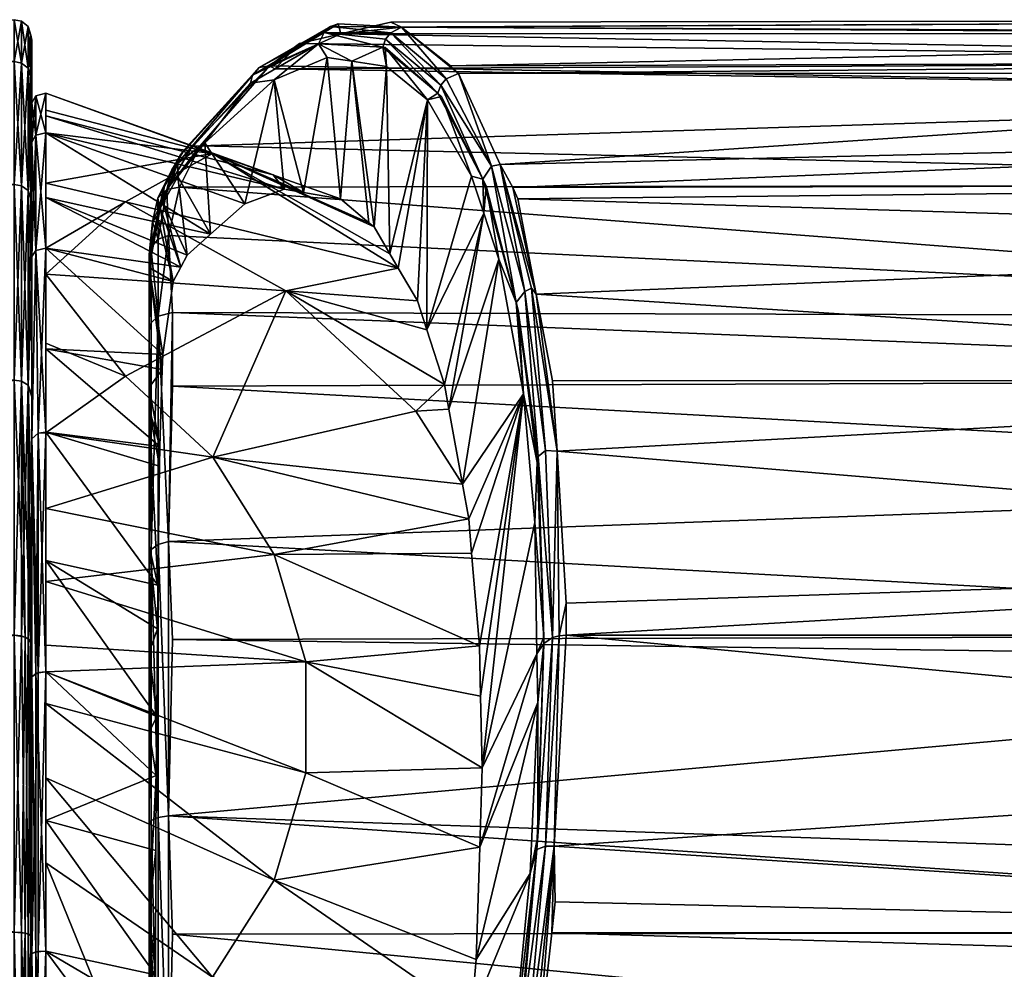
# Model space of a CAD drawing. Extents: x -0.023 to 0.213, y -0.224 to 0.041.
# Tile 37 of 256: x 0.041 to 0.058, y 0.005 to 0.021. Entities that reach past the tile are written whole.
import ezdxf

# ---------------------------------------------------------------- set-up
doc = ezdxf.new("R2010")
doc.units = 0
doc.layers.add('mesh', color=7, linetype='CONTINUOUS')

msp = doc.modelspace()

# ---------------------------------------------------------------- meshes
at = {"layer": 'mesh'}
mesh = msp.add_polyface(dxfattribs=at)
corners = [(0.040854, 0.014886, 0.080074), (0.024189, 0.015338, 0.079548), (0.040854, 0.018223, 0.075725), (0.019482, 0.019437, 0.073264), (0.040854, 0.020321, 0.07066), (0.021856, 0.01762, 0.076447), (0.021256, 0.018079, 0.075643), (0.017196, 0.020528, 0.069816), (0.040854, 0.021037, 0.065225), (0.017745, 0.020267, 0.070643), (0.017806, 0.020214, 0.059819), (0.040854, 0.020321, 0.05979), (0.016565, 0.020759, 0.061821), (0.01706, 0.020542, 0.061023), (0.015785, 0.021009, 0.066306), (0.015689, 0.021037, 0.065225), (0.024136, 0.015238, 0.050969), (0.040854, 0.018223, 0.054725), (0.023125, 0.016593, 0.052307), (0.040854, 0.014886, 0.050376), (0.021243, 0.018027, 0.054837), (0.019145, 0.019625, 0.057657), (0.019391, 0.019438, 0.057326), (0.040975, 0.018201, 0.075712), (0.040975, 0.014868, 0.080056), (0.041091, 0.018123, 0.075667), (0.041091, 0.014804, 0.079993), (0.040975, 0.020297, 0.070654), (0.040975, 0.021011, 0.065225), (0.041091, 0.02021, 0.07063), (0.041091, 0.020921, 0.065225), (0.041138, 0.020066, 0.070593), (0.041138, 0.020773, 0.065224), (0.040975, 0.020297, 0.059796), (0.040975, 0.018201, 0.054738), (0.041091, 0.02021, 0.05982), (0.041091, 0.018123, 0.054783), (0.041138, 0.017994, 0.054857), (0.04115, 0.019686, 0.071895), (0.04115, 0.019207, 0.073166), (0.041154, 0.017945, 0.075562), (0.04115, 0.016499, 0.077857), (0.041154, 0.020689, 0.063819), (0.04115, 0.020609, 0.062517), (0.04115, 0.020609, 0.067933), (0.041091, 0.014804, 0.050457), (0.040975, 0.014868, 0.050394), (0.04115, 0.019207, 0.057284), (0.041154, 0.020011, 0.059875)]
mesh.append_faces([[corners[k] for k in face] for face in [(0, 1, 2, 2), (2, 3, 4, 4), (5, 6, 2, 2), (4, 7, 8, 8), (3, 9, 4, 4), (8, 10, 11, 11), (12, 13, 8, 8), (14, 15, 8, 8), (16, 17, 18, 18), (16, 19, 17, 17), (11, 20, 17, 17), (21, 22, 11, 11), (23, 24, 2, 2), (25, 26, 23, 23), (8, 27, 4, 4), (28, 27, 8, 8), (28, 29, 27, 27), (30, 29, 28, 28), (30, 31, 29, 29), (32, 31, 30, 30), (17, 33, 11, 11), (34, 33, 17, 17), (34, 35, 33, 33), (36, 35, 34, 34), (37, 35, 36, 36), (25, 38, 39, 39), (25, 40, 41, 41), (39, 40, 25, 25), (25, 31, 38, 38), (25, 29, 31, 31), (25, 27, 29, 29), (23, 27, 25, 25), (23, 4, 27, 27), (2, 4, 23, 23), (42, 35, 43, 43), (32, 35, 42, 42), (30, 35, 32, 32), (30, 33, 35, 35), (28, 33, 30, 30), (28, 11, 33, 33), (8, 11, 28, 28), (32, 44, 31, 31), (36, 45, 37, 37), (34, 46, 36, 36), (17, 19, 34, 34), (47, 35, 37, 37), (48, 35, 47, 47), (48, 43, 35, 35)]])
mesh = msp.add_polyface(dxfattribs=at)
corners = [(0.049733, 0.012459, 0.049018), (0.049775, 0.013482, 0.049458), (0.04954, 0.014657, 0.050973), (0.049888, 0.010502, 0.047338), (0.049769, 0.010218, 0.047597), (0.049448, 0.016083, 0.052123), (0.049357, 0.018174, 0.054747), (0.049754, 0.016352, 0.052257), (0.049445, 0.017983, 0.054321), (0.072361, 0.021037, 0.065225), (0.046903, 0.020907, 0.065216), (0.047277, 0.020995, 0.063913), (0.072361, 0.020803, 0.066997), (0.046422, 0.020793, 0.066896), (0.072361, 0.020321, 0.07066), (0.045719, 0.020628, 0.069345), (0.072361, 0.018223, 0.054725), (0.072361, 0.01728, 0.053496), (0.048653, 0.011934, 0.053718), (0.048786, 0.010357, 0.052341), (0.049117, 0.016952, 0.0538), (0.048498, 0.013111, 0.054944), (0.049415, 0.016211, 0.052315), (0.049791, 0.013586, 0.049478), (0.049884, 0.010394, 0.047287), (0.049913, 0.013687, 0.049371), (0.050032, 0.010498, 0.047105), (0.049562, 0.0164, 0.052191), (0.048991, 0.018537, 0.055468), (0.048845, 0.018315, 0.055553), (0.050035, 0.014874, 0.050386), (0.050115, 0.013679, 0.049408), (0.049139, 0.018565, 0.055479), (0.050147, 0.010527, 0.047055), (0.050265, 0.011085, 0.047366), (0.049678, 0.016456, 0.052164), (0.072361, 0.019783, 0.07196), (0.045209, 0.020251, 0.070766), (0.045299, 0.020196, 0.070618), (0.044024, 0.018887, 0.074481), (0.072361, 0.018223, 0.075725), (0.043672, 0.018181, 0.075798), (0.04746, 0.020907, 0.062957), (0.048293, 0.020252, 0.059802), (0.072361, 0.02076, 0.06312), (0.048432, 0.020119, 0.059107), (0.072361, 0.020321, 0.05979), (0.072361, 0.020126, 0.059318), (0.072361, 0.019117, 0.056882), (0.072361, 0.01596, 0.078675), (0.043487, 0.017357, 0.077089), (0.043554, 0.016044, 0.078817), (0.072361, 0.014886, 0.080074), (0.043554, 0.014787, 0.079966), (0.072361, 0.013201, 0.081367), (0.043487, 0.012133, 0.082385), (0.072361, 0.010537, 0.083412), (0.043554, 0.010465, 0.083276), (0.048836, 0.008274, 0.050962)]
mesh.append_faces([[corners[k] for k in face] for face in [(0, 1, 2, 2), (0, 3, 1, 1), (4, 3, 0, 0), (1, 5, 2, 2), (6, 7, 8, 8), (9, 10, 11, 11), (12, 13, 10, 10), (14, 15, 13, 13), (8, 16, 6, 6), (7, 17, 8, 8), (18, 19, 2, 2), (20, 21, 2, 2), (2, 22, 20, 20), (2, 5, 22, 22), (5, 23, 22, 22), (1, 23, 5, 5), (3, 23, 1, 1), (3, 24, 23, 23), (25, 23, 26, 26), (27, 23, 25, 25), (27, 22, 23, 23), (28, 22, 27, 27), (28, 29, 22, 22), (30, 7, 31, 31), (6, 32, 7, 7), (33, 34, 31, 31), (31, 26, 33, 33), (31, 25, 26, 26), (35, 25, 31, 31), (35, 27, 25, 25), (32, 27, 35, 35), (32, 28, 27, 27), (7, 35, 31, 31), (32, 35, 7, 7), (36, 37, 38, 38), (36, 39, 37, 37), (40, 41, 39, 39), (42, 9, 11, 11), (43, 44, 42, 42), (45, 46, 43, 43), (32, 47, 45, 45), (6, 48, 32, 32), (49, 50, 41, 41), (49, 51, 50, 50), (52, 53, 51, 51), (54, 55, 53, 53), (56, 57, 55, 55), (2, 58, 0, 0)]])
mesh = msp.add_polyface(dxfattribs=at)
corners = [(0.045299, 0.020196, 0.070618), (0.072361, 0.020321, 0.07066), (0.072361, 0.019783, 0.07196), (0.072361, 0.020803, 0.066997), (0.046903, 0.020907, 0.065216), (0.072361, 0.021037, 0.065225), (0.046422, 0.020793, 0.066896), (0.045719, 0.020628, 0.069345), (0.048293, 0.020252, 0.059802), (0.072361, 0.020321, 0.05979), (0.072361, 0.02076, 0.06312), (0.049357, 0.018174, 0.054747), (0.072361, 0.018223, 0.054725), (0.072361, 0.019117, 0.056882), (0.049445, 0.017983, 0.054321), (0.072361, 0.01728, 0.053496), (0.049754, 0.016352, 0.052257), (0.072361, 0.014886, 0.050376), (0.072361, 0.01181, 0.048015), (0.050265, 0.011085, 0.047366), (0.050268, 0.010537, 0.047038), (0.072361, 0.010537, 0.047038), (0.072361, 0.013201, 0.081367), (0.043554, 0.014787, 0.079966), (0.072361, 0.014886, 0.080074), (0.072361, 0.010537, 0.083412), (0.072593, 0.013302, 0.081498), (0.072593, 0.010086, 0.083657), (0.072593, 0.016079, 0.078766), (0.072361, 0.01596, 0.078675), (0.072361, 0.018223, 0.075725), (0.072593, 0.018318, 0.075547), (0.072593, 0.019904, 0.072011), (0.072593, 0.020261, 0.070857), (0.072593, 0.020954, 0.067017), (0.072593, 0.020922, 0.063098), (0.072361, 0.020126, 0.059318), (0.072596, 0.020111, 0.059319), (0.072617, 0.019166, 0.056863), (0.072593, 0.017391, 0.053411), (0.072593, 0.014889, 0.050388), (0.072593, 0.011898, 0.047902), (0.043672, 0.018181, 0.075798), (0.044024, 0.018887, 0.074481), (0.04746, 0.020907, 0.062957), (0.048432, 0.020119, 0.059107), (0.049139, 0.018565, 0.055479), (0.050035, 0.014874, 0.050386), (0.050115, 0.013679, 0.049408), (0.043554, 0.016044, 0.078817), (0.043487, 0.012133, 0.082385)]
mesh.append_faces([[corners[k] for k in face] for face in [(0, 1, 2, 2), (3, 4, 5, 5), (1, 6, 3, 3), (0, 7, 1, 1), (8, 9, 10, 10), (11, 12, 13, 13), (14, 15, 12, 12), (16, 17, 15, 15), (18, 19, 20, 20), (21, 18, 20, 20), (22, 23, 24, 24), (25, 26, 27, 27), (22, 26, 25, 25), (24, 26, 22, 22), (24, 28, 26, 26), (29, 28, 24, 24), (30, 28, 29, 29), (30, 31, 28, 28), (2, 31, 30, 30), (2, 32, 31, 31), (1, 32, 2, 2), (1, 33, 32, 32), (1, 34, 33, 33), (3, 34, 1, 1), (5, 34, 3, 3), (5, 35, 34, 34), (10, 35, 5, 5), (9, 35, 10, 10), (36, 37, 9, 9), (13, 37, 36, 36), (12, 38, 13, 13), (15, 39, 12, 12), (15, 40, 39, 39), (17, 40, 15, 15), (17, 41, 40, 40), (18, 41, 17, 17), (21, 41, 18, 18), (30, 29, 42, 42), (30, 43, 2, 2), (44, 10, 5, 5), (45, 36, 9, 9), (46, 13, 36, 36), (47, 17, 16, 16), (18, 48, 19, 19), (17, 48, 18, 18), (17, 47, 48, 48), (24, 49, 29, 29), (25, 50, 22, 22)]])
mesh = msp.add_polyface(dxfattribs=at)
corners = [(0.048655, 0.018368, 0.056259), (0.048141, 0.019729, 0.058872), (0.047901, 0.019669, 0.059692), (0.04718, 0.020564, 0.06277), (0.047205, 0.020241, 0.062494), (0.046418, 0.017981, 0.065053), (0.046189, 0.02039, 0.066192), (0.045788, 0.018089, 0.067334), (0.046613, 0.020328, 0.064647), (0.047261, 0.01704, 0.061549), (0.04699, 0.017502, 0.062767), (0.046904, 0.017574, 0.063113), (0.044235, 0.018755, 0.062521), (0.045285, 0.02001, 0.069184), (0.046043, 0.020626, 0.066845), (0.048845, 0.018315, 0.055553), (0.048861, 0.017736, 0.055162), (0.048902, 0.018202, 0.055288), (0.047141, 0.020566, 0.062909), (0.048079, 0.019783, 0.059125), (0.04746, 0.020907, 0.062957), (0.046379, 0.020964, 0.066895), (0.046249, 0.020918, 0.066852), (0.046141, 0.020821, 0.066813), (0.047275, 0.020814, 0.062918), (0.045032, 0.020223, 0.070702), (0.04822, 0.020027, 0.059085), (0.048131, 0.019922, 0.059097), (0.048991, 0.018537, 0.055468), (0.047186, 0.020702, 0.062907), (0.044917, 0.020088, 0.070628), (0.046903, 0.020907, 0.065216), (0.046422, 0.020793, 0.066896), (0.047277, 0.020995, 0.063913), (0.045209, 0.020251, 0.070766), (0.048432, 0.020119, 0.059107), (0.048293, 0.020252, 0.059802), (0.045719, 0.020628, 0.069345), (0.049139, 0.018565, 0.055479)]
mesh.append_faces([[corners[k] for k in face] for face in [(0, 1, 2, 2), (2, 3, 4, 4), (5, 6, 7, 7), (5, 8, 6, 6), (4, 9, 2, 2), (4, 10, 9, 9), (8, 10, 4, 4), (8, 11, 10, 10), (5, 11, 8, 8), (12, 10, 11, 11), (13, 6, 14, 14), (0, 15, 1, 1), (16, 15, 0, 0), (16, 17, 15, 15), (8, 14, 6, 6), (8, 18, 14, 14), (4, 18, 8, 8), (4, 3, 18, 18), (2, 19, 3, 3), (1, 19, 2, 2), (20, 21, 22, 22), (3, 19, 18, 18), (1, 15, 19, 19), (22, 23, 24, 24), (25, 23, 22, 22), (26, 27, 28, 28), (24, 27, 26, 26), (24, 29, 27, 27), (23, 29, 24, 24), (27, 15, 28, 28), (27, 19, 15, 15), (29, 19, 27, 27), (29, 18, 19, 19), (23, 18, 29, 29), (23, 14, 18, 18), (30, 14, 23, 23), (20, 31, 32, 32), (20, 33, 31, 31), (34, 22, 21, 21), (20, 35, 36, 36), (20, 22, 24, 24), (34, 32, 37, 37), (21, 32, 34, 34), (21, 20, 32, 32), (20, 26, 35, 35), (24, 26, 20, 20), (35, 28, 38, 38), (26, 28, 35, 35)]])
mesh = msp.add_polyface(dxfattribs=at)
corners = [(0.043392, 0.017912, 0.074922), (0.043411, 0.018203, 0.074943), (0.043344, 0.017826, 0.075088), (0.045788, 0.018089, 0.067334), (0.046189, 0.02039, 0.066192), (0.045285, 0.02001, 0.069184), (0.044104, 0.018937, 0.07276), (0.044789, 0.017896, 0.070756), (0.044203, 0.017377, 0.072619), (0.043644, 0.01836, 0.074065), (0.043802, 0.017022, 0.073893), (0.042752, 0.017932, 0.057725), (0.047402, 0.016799, 0.060916), (0.044235, 0.018755, 0.062521), (0.045269, 0.01839, 0.067489), (0.046418, 0.017981, 0.065053), (0.046904, 0.017574, 0.063113), (0.043644, 0.01859, 0.074197), (0.044883, 0.019953, 0.070579), (0.046043, 0.020626, 0.066845), (0.043332, 0.017843, 0.075535), (0.045032, 0.020223, 0.070702), (0.044917, 0.020088, 0.070628), (0.046141, 0.020821, 0.066813), (0.043675, 0.018714, 0.07427), (0.043886, 0.018879, 0.074427), (0.045209, 0.020251, 0.070766), (0.044024, 0.018887, 0.074481), (0.046249, 0.020918, 0.066852), (0.043758, 0.018823, 0.074353), (0.045719, 0.020628, 0.069345), (0.045299, 0.020196, 0.070618), (0.043301, 0.017699, 0.076366), (0.043304, 0.017992, 0.07562), (0.043455, 0.018142, 0.075735), (0.043544, 0.018477, 0.075029), (0.043672, 0.018181, 0.075798), (0.043487, 0.017357, 0.077089), (0.045455, 0.018146, 0.068536), (0.041393, 0.019109, 0.070336), (0.041393, 0.019399, 0.06814), (0.041393, 0.019782, 0.065225)]
mesh.append_faces([[corners[k] for k in face] for face in [(0, 1, 2, 2), (3, 4, 5, 5), (6, 7, 5, 5), (6, 8, 7, 7), (9, 8, 6, 6), (0, 10, 9, 9), (11, 12, 13, 13), (13, 3, 14, 14), (13, 15, 3, 3), (16, 15, 13, 13), (6, 17, 9, 9), (6, 18, 17, 17), (5, 18, 6, 6), (19, 18, 5, 5), (2, 1, 20, 20), (0, 17, 1, 1), (9, 17, 0, 0), (21, 22, 23, 23), (24, 22, 21, 21), (24, 17, 22, 22), (22, 18, 19, 19), (17, 18, 22, 22), (25, 26, 27, 27), (26, 21, 28, 28), (25, 21, 26, 26), (29, 21, 25, 25), (26, 30, 31, 31), (29, 24, 21, 21), (32, 33, 34, 34), (35, 29, 25, 25), (35, 24, 29, 29), (33, 24, 35, 35), (33, 17, 24, 24), (20, 17, 33, 33), (1, 17, 20, 20), (36, 37, 34, 34), (34, 27, 36, 36), (34, 25, 27, 27), (34, 35, 25, 25), (33, 35, 34, 34), (3, 5, 38, 38), (5, 7, 38, 38), (39, 7, 8, 8), (39, 38, 7, 7), (40, 14, 38, 38), (41, 13, 14, 14), (14, 3, 38, 38)]])
mesh = msp.add_polyface(dxfattribs=at)
corners = [(0.041154, 0.019951, 0.070565), (0.04115, 0.020609, 0.067933), (0.041154, 0.02059, 0.067687), (0.04115, 0.019207, 0.073166), (0.041154, 0.019699, 0.071697), (0.041154, 0.018107, 0.075322), (0.04115, 0.019686, 0.071895), (0.042752, 0.017932, 0.057725), (0.044235, 0.018755, 0.062521), (0.041393, 0.018246, 0.058031), (0.041154, 0.020653, 0.065223), (0.041154, 0.019621, 0.065225), (0.041154, 0.018954, 0.070294), (0.041154, 0.016998, 0.075017), (0.041154, 0.020094, 0.060107), (0.041154, 0.020011, 0.059875), (0.041154, 0.018954, 0.060156), (0.041154, 0.020689, 0.063819), (0.041154, 0.018812, 0.056507), (0.041154, 0.016998, 0.055433), (0.041138, 0.017994, 0.054857), (0.041154, 0.017883, 0.054922), (0.04115, 0.019207, 0.057284), (0.041138, 0.020773, 0.065224), (0.041138, 0.020066, 0.070593), (0.041154, 0.017945, 0.075562), (0.04115, 0.020609, 0.062517), (0.041393, 0.019399, 0.06814), (0.045455, 0.018146, 0.068536), (0.041393, 0.019109, 0.070336), (0.041393, 0.019782, 0.065225), (0.045269, 0.01839, 0.067489), (0.041393, 0.019109, 0.060114), (0.041393, 0.019496, 0.063054), (0.041221, 0.019067, 0.070324), (0.041221, 0.017099, 0.075076), (0.041393, 0.017137, 0.075098), (0.041221, 0.019739, 0.065225), (0.041221, 0.019067, 0.060126), (0.041221, 0.017099, 0.055374), (0.041393, 0.017137, 0.055352)]
mesh.append_faces([[corners[k] for k in face] for face in [(0, 1, 2, 2), (3, 4, 5, 5), (6, 4, 3, 3), (7, 8, 9, 9), (2, 10, 11, 11), (12, 2, 11, 11), (12, 0, 2, 2), (12, 4, 0, 0), (13, 4, 12, 12), (13, 5, 4, 4), (14, 15, 16, 16), (11, 14, 16, 16), (11, 17, 14, 14), (10, 17, 11, 11), (18, 16, 15, 15), (18, 19, 16, 16), (18, 20, 21, 21), (18, 22, 20, 20), (15, 22, 18, 18), (2, 23, 10, 10), (2, 1, 23, 23), (0, 24, 1, 1), (4, 24, 0, 0), (3, 5, 25, 25), (6, 24, 4, 4), (17, 10, 23, 23), (14, 26, 15, 15), (14, 17, 26, 26), (27, 28, 29, 29), (30, 31, 27, 27), (8, 32, 9, 9), (8, 33, 32, 32), (30, 33, 8, 8), (34, 35, 12, 12), (29, 36, 34, 34), (16, 37, 11, 11), (38, 37, 16, 16), (38, 30, 37, 37), (32, 30, 38, 38), (29, 30, 27, 27), (29, 37, 30, 30), (34, 37, 29, 29), (34, 11, 37, 37), (12, 11, 34, 34), (32, 33, 30, 30), (19, 38, 16, 16), (39, 32, 38, 38), (40, 9, 32, 32)]])
mesh = msp.add_polyface(dxfattribs=at)
corners = [(0.049117, 0.016952, 0.0538), (0.048902, 0.018202, 0.055288), (0.048861, 0.017736, 0.055162), (0.043644, 0.01836, 0.074065), (0.043802, 0.017022, 0.073893), (0.044203, 0.017377, 0.072619), (0.043392, 0.017912, 0.074922), (0.043694, 0.016817, 0.074346), (0.043344, 0.017826, 0.075088), (0.043564, 0.016573, 0.074885), (0.043307, 0.017629, 0.075408), (0.043154, 0.016809, 0.076737), (0.043385, 0.015327, 0.076855), (0.04954, 0.014657, 0.050973), (0.048604, 0.01252, 0.054231), (0.048653, 0.011934, 0.053718), (0.048498, 0.013111, 0.054944), (0.048267, 0.014394, 0.056496), (0.047901, 0.019669, 0.059692), (0.047729, 0.016243, 0.05945), (0.047889, 0.015748, 0.058602), (0.048191, 0.014816, 0.057005), (0.048655, 0.018368, 0.056259), (0.047402, 0.016799, 0.060916), (0.047261, 0.01704, 0.061549), (0.047704, 0.014356, 0.05566), (0.041393, 0.0127, 0.050266), (0.045287, 0.011913, 0.05106), (0.04424, 0.013572, 0.052017), (0.041393, 0.011456, 0.049311), (0.045826, 0.010081, 0.050002), (0.048786, 0.010357, 0.052341), (0.045488, 0.016414, 0.056848), (0.042752, 0.017932, 0.057725), (0.044235, 0.018755, 0.062521), (0.04699, 0.017502, 0.062767), (0.042751, 0.014954, 0.052816), (0.041393, 0.016695, 0.054776), (0.049415, 0.016211, 0.052315), (0.048845, 0.018315, 0.055553), (0.043455, 0.018142, 0.075735), (0.043487, 0.017357, 0.077089), (0.043308, 0.017292, 0.077044), (0.043301, 0.017699, 0.076366), (0.043554, 0.014787, 0.079966), (0.043487, 0.012133, 0.082385), (0.043554, 0.016044, 0.078817), (0.043308, 0.01598, 0.078763), (0.043308, 0.012087, 0.08232)]
mesh.append_faces([[corners[k] for k in face] for face in [(0, 1, 2, 2), (3, 4, 5, 5), (6, 7, 4, 4), (8, 7, 6, 6), (8, 9, 7, 7), (10, 9, 8, 8), (10, 11, 9, 9), (11, 12, 9, 9), (13, 14, 15, 15), (13, 16, 14, 14), (0, 17, 16, 16), (2, 17, 0, 0), (18, 19, 20, 20), (2, 21, 17, 17), (2, 20, 21, 21), (22, 20, 2, 2), (22, 18, 20, 20), (18, 23, 19, 19), (18, 24, 23, 23), (25, 17, 21, 21), (16, 17, 25, 25), (26, 27, 28, 28), (26, 29, 27, 27), (30, 27, 29, 29), (27, 14, 28, 28), (27, 15, 14, 14), (31, 15, 27, 27), (32, 21, 20, 20), (32, 25, 21, 21), (28, 25, 32, 32), (28, 16, 25, 25), (14, 16, 28, 28), (32, 23, 33, 33), (32, 19, 23, 23), (20, 19, 32, 32), (34, 24, 35, 35), (23, 24, 34, 34), (32, 36, 28, 28), (33, 37, 32, 32), (0, 38, 1, 1), (1, 38, 39, 39), (40, 41, 42, 42), (42, 43, 40, 40), (44, 45, 46, 46), (47, 45, 48, 48), (42, 41, 47, 47), (47, 46, 45, 45), (41, 46, 47, 47)]])
mesh = msp.add_polyface(dxfattribs=at)
corners = [(0.043154, 0.016809, 0.076737), (0.043377, 0.01507, 0.077148), (0.043385, 0.015327, 0.076855), (0.043154, 0.014761, 0.079195), (0.041393, 0.018006, 0.072998), (0.043802, 0.017022, 0.073893), (0.043694, 0.016817, 0.074346), (0.044203, 0.017377, 0.072619), (0.045488, 0.016414, 0.056848), (0.041393, 0.016695, 0.054776), (0.042751, 0.014954, 0.052816), (0.041154, 0.013885, 0.079074), (0.041154, 0.017945, 0.075562), (0.041154, 0.016998, 0.075017), (0.041154, 0.016104, 0.078277), (0.041154, 0.018107, 0.075322), (0.041154, 0.017883, 0.054922), (0.041154, 0.016998, 0.055433), (0.041154, 0.018812, 0.056507), (0.041154, 0.016817, 0.053104), (0.041154, 0.014635, 0.050622), (0.041138, 0.017994, 0.054857), (0.04115, 0.016499, 0.077857), (0.04115, 0.016499, 0.052593), (0.043332, 0.017843, 0.075535), (0.043307, 0.017629, 0.075408), (0.043344, 0.017826, 0.075088), (0.043154, 0.017032, 0.076866), (0.043154, 0.01574, 0.078558), (0.043304, 0.017992, 0.07562), (0.043212, 0.017587, 0.076288), (0.043301, 0.017699, 0.076366), (0.043184, 0.017153, 0.076949), (0.043308, 0.017292, 0.077044), (0.043188, 0.015863, 0.078663), (0.043308, 0.01598, 0.078763), (0.041393, 0.017137, 0.075098), (0.041393, 0.015422, 0.077332), (0.043564, 0.016573, 0.074885), (0.041393, 0.019109, 0.070336), (0.042752, 0.017932, 0.057725), (0.041393, 0.017137, 0.055352), (0.041393, 0.018246, 0.058031), (0.041154, 0.018954, 0.070294), (0.041221, 0.017099, 0.075076), (0.041221, 0.019067, 0.070324), (0.041154, 0.013885, 0.051377), (0.041221, 0.017099, 0.055374), (0.041259, 0.013986, 0.051275), (0.041393, 0.013999, 0.079187), (0.041221, 0.019067, 0.060126), (0.041393, 0.019109, 0.060114), (0.041393, 0.015519, 0.053244), (0.041393, 0.013987, 0.051254)]
mesh.append_faces([[corners[k] for k in face] for face in [(0, 1, 2, 2), (3, 1, 0, 0), (4, 5, 6, 6), (4, 7, 5, 5), (8, 9, 10, 10), (11, 12, 13, 13), (11, 14, 12, 12), (12, 15, 13, 13), (16, 17, 18, 18), (17, 19, 20, 20), (16, 19, 17, 17), (19, 16, 21, 21), (22, 12, 14, 14), (21, 23, 19, 19), (23, 20, 19, 19), (24, 25, 26, 26), (24, 0, 25, 25), (27, 0, 24, 24), (0, 27, 28, 28), (3, 0, 28, 28), (24, 29, 30, 30), (31, 30, 29, 29), (27, 30, 32, 32), (27, 24, 30, 30), (33, 30, 31, 31), (33, 32, 30, 30), (27, 34, 28, 28), (27, 32, 34, 34), (32, 35, 34, 34), (32, 33, 35, 35), (36, 2, 37, 37), (36, 38, 2, 2), (36, 6, 38, 38), (4, 6, 36, 36), (39, 7, 4, 4), (40, 41, 9, 9), (42, 41, 40, 40), (43, 44, 13, 13), (45, 36, 44, 44), (46, 47, 17, 17), (48, 41, 47, 47), (49, 44, 36, 36), (11, 13, 44, 44), (39, 4, 36, 36), (47, 50, 17, 17), (41, 51, 47, 47), (41, 52, 9, 9), (53, 52, 41, 41)]])
mesh = msp.add_polyface(dxfattribs=at)
corners = [(0.026915, 0.008453, 0.084499), (0.027763, 0.008631, 0.084297), (0.028134, 0.007661, 0.084792), (0.040854, 0.010537, 0.083412), (0.040854, 0.005472, 0.085509), (0.040854, 0.014886, 0.080074), (0.026178, 0.012269, 0.082186), (0.02462, 0.014842, 0.080118), (0.026707, 0.011395, 0.082888), (0.027049, 0.010502, 0.083344), (0.024189, 0.015338, 0.079548), (0.02449, 0.014763, 0.0505), (0.040854, 0.014886, 0.050376), (0.024136, 0.015238, 0.050969), (0.040854, 0.010537, 0.047038), (0.027025, 0.010478, 0.047137), (0.027729, 0.008926, 0.046199), (0.026195, 0.012308, 0.048243), (0.025997, 0.012745, 0.048507), (0.027796, 0.008671, 0.046109), (0.040854, 0.005472, 0.044941), (0.028639, 0.005458, 0.044981), (0.040854, 0.018223, 0.075725), (0.040975, 0.014868, 0.080056), (0.040975, 0.018201, 0.075712), (0.041091, 0.014804, 0.079993), (0.040975, 0.014868, 0.050394), (0.040975, 0.010524, 0.047061), (0.041091, 0.014804, 0.050457), (0.041091, 0.010479, 0.047139), (0.041138, 0.005405, 0.085255), (0.041129, 0.010447, 0.083257), (0.04115, 0.006707, 0.084874), (0.041091, 0.005442, 0.085398), (0.041039, 0.010505, 0.083357), (0.040975, 0.005465, 0.085485), (0.04115, 0.007978, 0.084396), (0.04115, 0.012669, 0.081687), (0.041154, 0.014606, 0.079795), (0.04115, 0.016499, 0.077857), (0.041091, 0.018123, 0.075667), (0.041138, 0.017994, 0.054857), (0.04115, 0.016499, 0.052593), (0.041091, 0.018123, 0.054783), (0.040975, 0.018201, 0.054738), (0.041154, 0.014635, 0.050622), (0.04115, 0.012669, 0.048763), (0.041154, 0.010359, 0.047353), (0.04115, 0.007978, 0.046054), (0.041039, 0.005456, 0.045002), (0.041129, 0.005426, 0.045113)]
mesh.append_faces([[corners[k] for k in face] for face in [(0, 1, 2, 2), (2, 3, 4, 4), (1, 3, 2, 2), (5, 6, 7, 7), (5, 8, 6, 6), (3, 8, 5, 5), (3, 9, 8, 8), (1, 9, 3, 3), (5, 7, 10, 10), (11, 12, 13, 13), (14, 15, 16, 16), (14, 17, 15, 15), (12, 17, 14, 14), (12, 18, 17, 17), (11, 18, 12, 12), (19, 14, 16, 16), (19, 20, 14, 14), (21, 20, 19, 19), (22, 23, 5, 5), (24, 25, 23, 23), (14, 26, 12, 12), (27, 26, 14, 14), (27, 28, 26, 26), (29, 28, 27, 27), (30, 31, 32, 32), (33, 34, 31, 31), (35, 3, 34, 34), (36, 32, 31, 31), (31, 25, 37, 37), (31, 23, 25, 25), (34, 23, 31, 31), (34, 5, 23, 23), (3, 5, 34, 34), (25, 38, 37, 37), (25, 39, 38, 38), (40, 39, 25, 25), (41, 28, 42, 42), (43, 26, 28, 28), (44, 12, 26, 26), (28, 45, 42, 42), (28, 46, 45, 45), (29, 46, 28, 28), (29, 47, 46, 46), (48, 47, 29, 29), (20, 27, 14, 14), (49, 29, 27, 27), (50, 48, 29, 29)]])
mesh = msp.add_polyface(dxfattribs=at)
corners = [(0.041154, 0.01421, 0.050139), (0.04115, 0.012669, 0.048763), (0.041154, 0.011085, 0.04772), (0.043154, 0.014761, 0.079195), (0.043339, 0.013755, 0.078648), (0.043377, 0.01507, 0.077148), (0.043154, 0.014401, 0.079628), (0.043329, 0.013421, 0.07903), (0.043303, 0.011391, 0.080672), (0.043154, 0.012061, 0.081633), (0.043294, 0.010645, 0.081275), (0.041393, 0.015422, 0.077332), (0.043385, 0.015327, 0.076855), (0.041393, 0.016695, 0.054776), (0.041393, 0.015519, 0.053244), (0.042751, 0.014954, 0.052816), (0.041154, 0.013306, 0.081113), (0.041154, 0.013885, 0.079074), (0.041154, 0.009829, 0.082186), (0.041154, 0.014606, 0.079795), (0.041154, 0.016104, 0.078277), (0.041154, 0.016998, 0.055433), (0.041154, 0.014635, 0.050622), (0.041154, 0.013885, 0.051377), (0.041154, 0.01037, 0.083127), (0.041129, 0.010447, 0.083257), (0.04115, 0.012669, 0.081687), (0.04115, 0.016499, 0.077857), (0.043154, 0.011905, 0.082062), (0.043154, 0.01574, 0.078558), (0.043154, 0.010246, 0.082724), (0.043188, 0.011998, 0.082194), (0.043188, 0.015863, 0.078663), (0.043308, 0.01598, 0.078763), (0.043308, 0.012087, 0.08232), (0.041393, 0.013999, 0.079187), (0.041393, 0.011809, 0.080868), (0.041393, 0.013987, 0.051254), (0.04424, 0.013572, 0.052017), (0.041393, 0.0127, 0.050266), (0.041259, 0.013986, 0.051275), (0.041259, 0.009901, 0.04814), (0.041259, 0.013986, 0.079175), (0.041221, 0.009888, 0.082287), (0.041393, 0.00991, 0.082325), (0.041221, 0.017099, 0.055374), (0.041393, 0.017137, 0.055352), (0.041393, 0.017137, 0.075098), (0.041221, 0.017099, 0.075076), (0.041393, 0.011456, 0.049311), (0.041393, 0.00991, 0.048125)]
mesh.append_faces([[corners[k] for k in face] for face in [(0, 1, 2, 2), (3, 4, 5, 5), (6, 4, 3, 3), (6, 7, 4, 4), (6, 8, 7, 7), (9, 8, 6, 6), (9, 10, 8, 8), (11, 5, 4, 4), (11, 12, 5, 5), (13, 14, 15, 15), (16, 17, 18, 18), (19, 17, 16, 16), (19, 20, 17, 17), (21, 22, 23, 23), (23, 0, 2, 2), (22, 0, 23, 23), (0, 22, 1, 1), (24, 25, 26, 26), (26, 16, 24, 24), (26, 19, 16, 16), (27, 20, 19, 19), (6, 28, 9, 9), (6, 29, 28, 28), (3, 29, 6, 6), (28, 30, 9, 9), (29, 31, 28, 28), (29, 32, 31, 31), (32, 33, 31, 31), (33, 34, 31, 31), (35, 8, 36, 36), (35, 7, 8, 8), (35, 4, 7, 7), (11, 4, 35, 35), (15, 14, 37, 37), (38, 37, 39, 39), (38, 15, 37, 37), (40, 41, 37, 37), (23, 41, 40, 40), (42, 43, 17, 17), (35, 44, 42, 42), (40, 45, 23, 23), (37, 46, 40, 40), (35, 36, 44, 44), (35, 47, 11, 11), (42, 48, 35, 35), (17, 48, 42, 42), (49, 37, 50, 50), (49, 39, 37, 37)]])
mesh = msp.add_polyface(dxfattribs=at)
corners = [(0.048822, -0.000422, 0.04482), (0.04891, -0.000389, 0.044524), (0.048872, -0.000077, 0.04484), (0.047885, -0.002073, 0.048296), (0.04802, -0.001327, 0.048257), (0.048246, 0.000376, 0.04845), (0.049653, 0.006475, 0.045847), (0.048729, 0.005005, 0.049441), (0.048647, 0.00404, 0.049169), (0.049782, 0.009392, 0.047073), (0.048792, 0.006922, 0.050333), (0.04954, 0.014657, 0.050973), (0.048786, 0.010357, 0.052341), (0.048807, 0.009499, 0.051771), (0.045825, 0.008191, 0.048911), (0.041393, 0.009373, 0.047903), (0.045284, 0.00636, 0.047854), (0.041393, 0.011456, 0.049311), (0.041393, 0.010366, 0.048475), (0.045826, 0.010081, 0.050002), (0.045287, 0.011913, 0.05106), (0.04751, -0.004159, 0.048403), (0.045479, -0.000904, 0.04685), (0.047697, 0.001153, 0.048037), (0.044235, 0.004702, 0.046897), (0.041393, 0.008104, 0.047377), (0.042745, 0.003321, 0.046099), (0.048844, -0.000726, 0.044564), (0.04812, -0.004026, 0.045233), (0.043554, 0.010465, 0.083276), (0.043487, 0.007456, 0.084865), (0.043487, 0.012133, 0.082385), (0.043554, 0.005435, 0.085354), (0.043487, 0.002308, 0.086096), (0.043554, 0.00004, 0.086061), (0.043487, -0.002984, 0.086001), (0.043308, 0.0023, 0.086018), (0.043308, -0.002973, 0.085923), (0.043308, 0.007428, 0.084791), (0.043308, 0.012087, 0.08232), (0.057405, -0.005108, 0.085585), (0.048493, 0.002233, 0.048661), (0.049313, 0.002949, 0.045019), (0.049769, 0.010218, 0.047597), (0.048836, 0.008274, 0.050962), (0.041393, 0.00991, 0.048125)]
mesh.append_faces([[corners[k] for k in face] for face in [(0, 1, 2, 2), (2, 3, 0, 0), (2, 4, 3, 3), (2, 5, 4, 4), (6, 7, 8, 8), (9, 10, 7, 7), (11, 12, 13, 13), (14, 15, 16, 16), (17, 18, 19, 19), (19, 12, 20, 20), (13, 12, 19, 19), (21, 3, 22, 22), (22, 5, 23, 23), (22, 4, 5, 5), (3, 4, 22, 22), (16, 24, 8, 8), (16, 25, 24, 24), (15, 25, 16, 16), (16, 10, 14, 14), (16, 7, 10, 10), (8, 7, 16, 16), (23, 26, 22, 22), (23, 24, 26, 26), (0, 27, 1, 1), (28, 27, 0, 0), (29, 30, 31, 31), (32, 33, 30, 30), (34, 35, 33, 33), (36, 35, 37, 37), (36, 33, 35, 35), (38, 33, 36, 36), (38, 30, 33, 33), (39, 30, 38, 38), (39, 31, 30, 30), (40, 35, 34, 34), (2, 41, 5, 5), (42, 41, 2, 2), (42, 8, 41, 41), (43, 44, 10, 10), (11, 13, 44, 44), (19, 45, 14, 14), (23, 5, 41, 41), (19, 44, 13, 13), (14, 44, 19, 19), (14, 10, 44, 44), (41, 24, 23, 23), (41, 8, 24, 24)]])
mesh = msp.add_polyface(dxfattribs=at)
corners = [(0.041154, 0.006506, 0.084888), (0.04115, 0.007978, 0.084396), (0.041154, 0.010076, 0.083328), (0.04115, 0.006707, 0.084874), (0.043154, 0.010246, 0.082724), (0.043294, 0.010645, 0.081275), (0.043154, 0.012061, 0.081633), (0.043283, 0.009149, 0.082115), (0.043154, 0.008881, 0.083544), (0.043276, 0.008145, 0.082678), (0.043154, 0.005828, 0.084726), (0.04327, 0.006862, 0.083136), (0.041393, 0.007377, 0.083374), (0.041393, 0.011809, 0.080868), (0.043303, 0.011391, 0.080672), (0.041154, 0.005106, 0.084142), (0.041154, 0.009829, 0.082186), (0.041154, 0.01037, 0.083127), (0.041154, 0.013306, 0.081113), (0.041154, 0.009829, 0.048264), (0.041154, 0.010359, 0.047353), (0.041154, 0.007559, 0.04594), (0.041154, 0.011085, 0.04772), (0.041154, 0.013885, 0.051377), (0.04115, 0.012669, 0.048763), (0.041129, 0.010447, 0.083257), (0.04115, 0.007978, 0.046054), (0.041129, 0.005426, 0.045113), (0.043154, 0.011905, 0.082062), (0.043154, 0.007317, 0.084496), (0.043188, 0.007374, 0.084647), (0.043188, 0.011998, 0.082194), (0.043308, 0.007428, 0.084791), (0.043308, 0.012087, 0.08232), (0.041393, 0.00991, 0.082325), (0.045825, 0.008191, 0.048911), (0.041393, 0.00991, 0.048125), (0.041393, 0.009373, 0.047903), (0.045826, 0.010081, 0.050002), (0.041393, 0.010366, 0.048475), (0.041259, 0.009901, 0.04814), (0.041259, 0.005143, 0.04617), (0.041154, 0.005106, 0.046308), (0.041393, 0.013987, 0.051254), (0.041154, 0.013885, 0.079074), (0.041221, 0.009888, 0.082287), (0.041259, 0.013986, 0.079175), (0.041393, 0.008104, 0.047377), (0.041393, 0.005147, 0.046152), (0.041393, 0.005147, 0.084298), (0.041221, 0.005136, 0.084256), (0.041393, 0.011456, 0.049311)]
mesh.append_faces([[corners[k] for k in face] for face in [(0, 1, 2, 2), (0, 3, 1, 1), (4, 5, 6, 6), (4, 7, 5, 5), (8, 7, 4, 4), (8, 9, 7, 7), (10, 9, 8, 8), (10, 11, 9, 9), (12, 9, 11, 11), (13, 5, 7, 7), (13, 14, 5, 5), (2, 15, 0, 0), (2, 16, 15, 15), (17, 16, 2, 2), (18, 16, 17, 17), (19, 20, 21, 21), (19, 22, 20, 20), (23, 22, 19, 19), (22, 24, 20, 20), (2, 1, 17, 17), (1, 25, 17, 17), (21, 20, 26, 26), (27, 21, 26, 26), (28, 8, 4, 4), (29, 8, 28, 28), (29, 10, 8, 8), (28, 30, 29, 29), (28, 31, 30, 30), (31, 32, 30, 30), (31, 33, 32, 32), (34, 9, 12, 12), (34, 7, 9, 9), (13, 7, 34, 34), (35, 36, 37, 37), (38, 39, 36, 36), (40, 41, 36, 36), (19, 42, 40, 40), (43, 40, 36, 36), (23, 19, 40, 40), (44, 45, 16, 16), (46, 34, 45, 45), (36, 47, 37, 37), (48, 47, 36, 36), (49, 34, 12, 12), (49, 45, 34, 34), (50, 16, 45, 45), (36, 39, 51, 51)]])
mesh = msp.add_polyface(dxfattribs=at)
corners = [(0.049653, 0.006475, 0.045847), (0.049784, 0.007111, 0.045748), (0.049782, 0.009392, 0.047073), (0.049345, 0.000044, 0.044324), (0.049531, 0.001087, 0.044252), (0.049758, 0.003107, 0.044596), (0.072361, 0.000037, 0.044225), (0.043554, 0.00004, 0.086061), (0.058613, -0.00272, 0.086041), (0.058435, -0.002889, 0.08602), (0.05919, -0.002171, 0.086109), (0.062458, -0.000854, 0.086206), (0.061035, -0.001299, 0.08618), (0.048647, 0.00404, 0.049169), (0.049313, 0.002949, 0.045019), (0.048729, 0.005005, 0.049441), (0.049769, 0.010218, 0.047597), (0.048792, 0.006922, 0.050333), (0.048872, -0.000077, 0.04484), (0.049409, 0.003129, 0.044782), (0.04891, -0.000389, 0.044524), (0.049884, 0.010394, 0.047287), (0.049888, 0.010502, 0.047338), (0.049764, 0.006879, 0.045687), (0.049474, 0.00359, 0.044816), (0.048844, -0.000726, 0.044564), (0.049562, 0.003143, 0.044537), (0.048991, -0.000763, 0.044325), (0.049913, 0.006941, 0.045477), (0.050032, 0.010498, 0.047105), (0.049791, 0.013586, 0.049478), (0.050063, 0.006937, 0.045452), (0.050023, 0.005462, 0.044997), (0.050082, 0.005989, 0.045087), (0.049135, -0.000788, 0.04431), (0.049678, 0.003139, 0.044475), (0.050147, 0.010527, 0.047055), (0.050268, 0.010537, 0.047038), (0.050265, 0.011085, 0.047366), (0.072361, -0.002933, 0.044616), (0.043487, 0.002308, 0.086096), (0.072361, 0.000037, 0.086225), (0.043554, 0.005435, 0.085354), (0.072361, 0.00266, 0.08588), (0.043487, 0.007456, 0.084865), (0.072361, 0.005472, 0.085509), (0.072361, 0.010066, 0.083607), (0.043554, 0.010465, 0.083276), (0.049733, 0.012459, 0.049018), (0.048836, 0.008274, 0.050962)]
mesh.append_faces([[corners[k] for k in face] for face in [(0, 1, 2, 2), (3, 4, 5, 5), (6, 4, 3, 3), (7, 8, 9, 9), (10, 8, 7, 7), (11, 12, 7, 7), (0, 13, 14, 14), (2, 15, 0, 0), (16, 17, 2, 2), (18, 19, 14, 14), (18, 20, 19, 19), (16, 21, 22, 22), (2, 21, 16, 16), (2, 1, 21, 21), (0, 23, 1, 1), (14, 23, 0, 0), (14, 24, 23, 23), (19, 24, 14, 14), (1, 23, 21, 21), (24, 19, 23, 23), (20, 25, 19, 19), (26, 25, 27, 27), (26, 19, 25, 25), (28, 19, 26, 26), (28, 23, 19, 19), (29, 23, 28, 28), (29, 21, 23, 23), (30, 21, 29, 29), (31, 32, 33, 33), (5, 32, 31, 31), (34, 3, 5, 5), (35, 5, 31, 31), (34, 5, 35, 35), (36, 37, 38, 38), (31, 37, 36, 36), (35, 27, 34, 34), (35, 26, 27, 27), (31, 26, 35, 35), (31, 28, 26, 26), (36, 28, 31, 31), (36, 29, 28, 28), (39, 3, 34, 34), (40, 41, 7, 7), (42, 43, 40, 40), (44, 45, 42, 42), (46, 44, 47, 47), (48, 49, 16, 16)]])
mesh = msp.add_polyface(dxfattribs=at)
corners = [(0.072361, 0.000037, 0.086225), (0.072361, -0.000315, 0.086222), (0.066647, -0.000398, 0.08622), (0.072361, 0.010537, 0.047038), (0.050268, 0.010537, 0.047038), (0.072361, 0.008444, 0.046172), (0.072361, 0.000037, 0.044225), (0.049345, 0.000044, 0.044324), (0.072361, -0.002933, 0.044616), (0.072361, 0.000918, 0.044341), (0.049531, 0.001087, 0.044252), (0.049758, 0.003107, 0.044596), (0.072361, 0.004809, 0.044853), (0.050023, 0.005462, 0.044997), (0.072361, 0.005472, 0.044941), (0.050082, 0.005989, 0.045087), (0.043554, 0.00004, 0.086061), (0.060318, -0.001522, 0.086167), (0.05919, -0.002171, 0.086109), (0.061035, -0.001299, 0.08618), (0.066418, -0.000401, 0.08622), (0.062458, -0.000854, 0.086206), (0.043554, 0.005435, 0.085354), (0.072361, 0.005472, 0.085509), (0.072361, 0.00266, 0.08588), (0.072361, 0.010066, 0.083607), (0.043554, 0.010465, 0.083276), (0.072361, 0.010537, 0.083412), (0.072593, 0.002682, 0.086052), (0.072593, 0.006508, 0.085198), (0.072361, 0.006466, 0.085098), (0.072593, 0.010086, 0.083657), (0.072593, 0.008509, 0.046016), (0.072593, 0.011898, 0.047902), (0.072593, 0.004818, 0.044782), (0.072593, 0.000931, 0.04425), (0.072593, -0.002955, 0.044445), (0.064438, -0.002869, 0.086276), (0.062106, -0.003409, 0.086179), (0.067018, -0.002662, 0.0863), (0.069684, -0.002673, 0.086272), (0.072379, -0.002829, 0.086301), (0.07266, -0.001734, 0.086173), (0.050063, 0.006937, 0.045452), (0.043487, 0.002308, 0.086096), (0.043487, 0.007456, 0.084865), (0.072664, -0.000314, 0.086199)]
mesh.append_faces([[corners[k] for k in face] for face in [(0, 1, 2, 2), (3, 4, 5, 5), (6, 7, 8, 8), (9, 10, 6, 6), (9, 11, 10, 10), (12, 11, 9, 9), (12, 13, 11, 11), (14, 13, 12, 12), (14, 15, 13, 13), (16, 17, 18, 18), (16, 19, 17, 17), (20, 0, 2, 2), (16, 20, 21, 21), (16, 0, 20, 20), (22, 23, 24, 24), (25, 26, 27, 27), (24, 28, 0, 0), (23, 28, 24, 24), (23, 29, 28, 28), (30, 29, 23, 23), (25, 29, 30, 30), (25, 31, 29, 29), (27, 31, 25, 25), (3, 32, 33, 33), (5, 32, 3, 3), (14, 32, 5, 5), (14, 34, 32, 32), (12, 34, 14, 14), (9, 34, 12, 12), (9, 35, 34, 34), (6, 35, 9, 9), (6, 36, 35, 35), (8, 36, 6, 6), (37, 21, 20, 20), (38, 19, 21, 21), (39, 1, 40, 40), (39, 2, 1, 1), (20, 2, 39, 39), (41, 1, 42, 42), (5, 43, 14, 14), (5, 4, 43, 43), (43, 15, 14, 14), (44, 24, 0, 0), (30, 45, 25, 25), (30, 23, 45, 45), (0, 46, 1, 1), (46, 42, 1, 1)]])
mesh = msp.add_polyface(dxfattribs=at)
corners = [(0.027881, -0.004298, 0.044637), (0.028214, 0.000037, 0.044157), (0.027864, 0.000037, 0.044134), (0.029204, 0.000037, 0.044225), (0.028963, -0.003631, 0.044548), (0.028129, -0.002147, 0.086152), (0.027852, 0.000037, 0.086319), (0.028215, 0.000037, 0.086294), (0.027665, 0.000037, 0.086376), (0.029187, -0.000961, 0.086201), (0.029204, 0.000037, 0.086225), (0.028814, -0.004427, 0.085703), (0.027881, 0.004371, 0.085813), (0.028963, 0.003704, 0.085902), (0.0288, 0.004484, 0.085684), (0.028598, 0.005445, 0.085414), (0.028129, 0.00222, 0.044298), (0.027665, 0.000037, 0.044074), (0.029187, 0.001034, 0.044249), (0.028814, 0.004501, 0.044747), (0.027881, 0.004371, 0.044637), (0.028761, 0.004992, 0.044818), (0.028639, 0.005458, 0.044981), (0.040854, 0.000037, 0.044225), (0.040854, 0.005472, 0.085509), (0.040854, 0.000037, 0.086225), (0.028134, 0.007661, 0.084792), (0.040854, 0.005472, 0.044941), (0.040975, 0.000037, 0.04425), (0.041039, -0.005382, 0.045002), (0.041091, 0.000037, 0.044341), (0.040854, -0.005398, 0.044941), (0.041039, 0.005456, 0.045002), (0.040975, 0.000037, 0.0862), (0.040975, 0.005465, 0.085485), (0.041091, 0.000037, 0.086109), (0.041091, 0.005442, 0.085398), (0.041091, -0.005369, 0.085398), (0.040975, -0.005392, 0.085485), (0.041039, 0.010505, 0.083357), (0.040854, 0.010537, 0.083412), (0.040975, 0.010524, 0.047061), (0.041129, 0.005426, 0.045113), (0.041091, 0.010479, 0.047139)]
mesh.append_faces([[corners[k] for k in face] for face in [(0, 1, 2, 2), (3, 1, 0, 0), (0, 4, 3, 3), (5, 6, 7, 7), (5, 8, 6, 6), (9, 7, 10, 10), (9, 5, 7, 7), (11, 5, 9, 9), (12, 7, 6, 6), (10, 7, 12, 12), (12, 13, 10, 10), (12, 14, 13, 13), (15, 14, 12, 12), (16, 2, 1, 1), (16, 17, 2, 2), (18, 1, 3, 3), (18, 16, 1, 1), (19, 16, 18, 18), (19, 20, 16, 16), (21, 20, 19, 19), (21, 22, 20, 20), (4, 23, 3, 3), (24, 14, 15, 15), (24, 13, 14, 14), (25, 13, 24, 24), (25, 10, 13, 13), (9, 10, 25, 25), (26, 24, 15, 15), (23, 18, 3, 3), (23, 19, 18, 18), (27, 19, 23, 23), (27, 21, 19, 19), (22, 21, 27, 27), (28, 29, 30, 30), (23, 31, 28, 28), (32, 28, 30, 30), (32, 23, 28, 28), (27, 23, 32, 32), (24, 33, 25, 25), (34, 33, 24, 24), (34, 35, 33, 33), (36, 35, 34, 34), (37, 33, 35, 35), (38, 25, 33, 33), (34, 39, 36, 36), (24, 40, 34, 34), (32, 41, 27, 27), (42, 43, 32, 32)]])
mesh = msp.add_polyface(dxfattribs=at)
corners = [(0.043154, 0.005828, 0.084726), (0.043261, 0.004744, 0.08389), (0.04327, 0.006862, 0.083136), (0.043259, 0.004048, 0.084012), (0.043154, 0.002203, 0.085447), (0.043252, 0.001924, 0.084385), (0.042571, 0.001988, 0.084582), (0.044235, 0.004702, 0.046897), (0.041393, 0.006655, 0.046777), (0.042745, 0.003321, 0.046099), (0.041393, 0.008104, 0.047377), (0.041393, 0.002351, 0.084666), (0.041393, 0.007377, 0.083374), (0.041154, 0.005106, 0.084142), (0.041154, 0.005378, 0.085148), (0.041154, 0.006506, 0.084888), (0.041154, 0.002819, 0.085737), (0.041154, 0.000037, 0.08481), (0.041154, 0.005106, 0.046308), (0.041154, 0.003975, 0.044903), (0.041154, 0.000037, 0.044525), (0.041154, 0.005372, 0.045307), (0.041154, 0.007559, 0.04594), (0.041154, 0.009829, 0.048264), (0.041039, 0.005456, 0.045002), (0.041091, 0.000037, 0.044341), (0.041129, 0.005426, 0.045113), (0.041138, 0.005405, 0.085255), (0.041139, 0.000036, 0.085962), (0.041091, 0.005442, 0.085398), (0.041129, 0.010447, 0.083257), (0.04115, 0.006707, 0.084874), (0.04115, 0.002745, 0.044652), (0.043154, 0.002266, 0.085704), (0.043154, 0.007317, 0.084496), (0.043188, 0.002283, 0.085864), (0.043188, 0.007374, 0.084647), (0.043308, 0.0023, 0.086018), (0.043308, 0.007428, 0.084791), (0.041393, 0.005147, 0.046152), (0.041393, 0.002671, 0.045826), (0.041393, 0.005147, 0.084298), (0.041154, 0.000037, 0.04564), (0.041259, 0.005143, 0.04617), (0.041259, 0.009901, 0.04814), (0.041221, 0.005136, 0.084256), (0.041221, 0.000037, 0.084927), (0.041393, 0.000037, 0.084971), (0.041393, 0.000037, 0.045479), (0.041221, 0.009888, 0.082287), (0.041154, 0.009829, 0.082186), (0.041221, 0.000037, 0.045523), (0.041393, 0.00991, 0.048125)]
mesh.append_faces([[corners[k] for k in face] for face in [(0, 1, 2, 2), (0, 3, 1, 1), (4, 3, 0, 0), (4, 5, 3, 3), (6, 3, 5, 5), (7, 8, 9, 9), (7, 10, 8, 8), (11, 3, 6, 6), (12, 2, 1, 1), (13, 14, 15, 15), (13, 16, 14, 14), (17, 16, 13, 13), (18, 19, 20, 20), (18, 21, 19, 19), (18, 22, 21, 21), (23, 22, 18, 18), (24, 25, 26, 26), (27, 28, 29, 29), (29, 30, 27, 27), (27, 16, 28, 28), (15, 27, 31, 31), (14, 27, 15, 15), (14, 16, 27, 27), (21, 22, 26, 26), (32, 26, 25, 25), (19, 26, 32, 32), (19, 21, 26, 26), (33, 0, 34, 34), (33, 4, 0, 0), (34, 35, 33, 33), (34, 36, 35, 35), (36, 37, 35, 35), (36, 38, 37, 37), (9, 39, 40, 40), (8, 39, 9, 9), (41, 3, 11, 11), (41, 1, 3, 3), (12, 1, 41, 41), (18, 42, 43, 43), (44, 18, 43, 43), (45, 46, 13, 13), (41, 47, 45, 45), (39, 8, 10, 10), (39, 48, 40, 40), (45, 49, 41, 41), (13, 50, 45, 45), (39, 43, 51, 51), (39, 52, 43, 43)]])
mesh = msp.add_polyface(dxfattribs=at)
corners = [(0.043154, 0.002203, 0.085447), (0.043252, 0.00167, 0.084386), (0.043252, 0.001924, 0.084385), (0.043154, 0.000212, 0.085504), (0.04325, 0.000855, 0.08439), (0.043154, -0.000832, 0.085534), (0.043244, -0.001693, 0.084402), (0.043154, -0.004532, 0.08503), (0.042745, 0.003321, 0.046099), (0.041393, 0.002671, 0.045826), (0.041393, 0.00074, 0.045572), (0.041393, -0.000683, 0.084876), (0.043243, -0.002421, 0.084282), (0.042571, 0.001988, 0.084582), (0.045479, -0.000904, 0.04685), (0.042742, -0.00242, 0.045974), (0.041154, 0.000037, 0.08481), (0.041154, 0.000034, 0.085858), (0.041154, 0.002819, 0.085737), (0.041154, -0.000963, 0.085901), (0.041154, 0.005106, 0.046308), (0.041154, 0.000037, 0.044525), (0.041154, 0.000037, 0.04564), (0.041154, -0.002223, 0.044649), (0.041139, 0.000036, 0.085962), (0.04115, -0.002672, 0.044652), (0.041091, 0.005442, 0.085398), (0.041091, 0.000037, 0.086109), (0.041091, -0.005369, 0.085398), (0.04115, -0.002672, 0.085798), (0.041091, 0.000037, 0.044341), (0.04115, 0.002745, 0.044652), (0.041154, 0.003975, 0.044903), (0.043154, 0.002266, 0.085704), (0.043154, -0.002927, 0.085611), (0.043188, -0.002951, 0.08577), (0.043188, 0.002283, 0.085864), (0.043308, -0.002973, 0.085923), (0.043308, 0.0023, 0.086018), (0.041393, 0.000037, 0.084971), (0.041393, 0.002351, 0.084666), (0.041393, 0.000037, 0.045479), (0.041393, -0.002838, 0.045858), (0.041154, -0.005032, 0.046308), (0.041221, 0.000037, 0.045523), (0.041259, 0.005143, 0.04617), (0.041393, 0.005147, 0.046152), (0.041154, 0.005106, 0.084142), (0.041221, 0.000037, 0.084927), (0.041221, 0.005136, 0.084256), (0.041221, -0.005063, 0.084256), (0.041393, -0.005088, 0.084292), (0.041393, -0.003209, 0.084543), (0.041393, 0.005147, 0.084298)]
mesh.append_faces([[corners[k] for k in face] for face in [(0, 1, 2, 2), (3, 1, 0, 0), (3, 4, 1, 1), (5, 4, 3, 3), (5, 6, 4, 4), (7, 6, 5, 5), (8, 9, 10, 10), (11, 6, 12, 12), (11, 4, 6, 6), (13, 4, 11, 11), (13, 1, 4, 4), (2, 1, 13, 13), (14, 10, 15, 15), (14, 8, 10, 10), (16, 17, 18, 18), (19, 17, 16, 16), (20, 21, 22, 22), (21, 23, 22, 22), (17, 24, 18, 18), (19, 24, 17, 17), (23, 21, 25, 25), (26, 24, 27, 27), (28, 27, 24, 24), (29, 24, 19, 19), (21, 30, 25, 25), (21, 31, 30, 30), (32, 31, 21, 21), (33, 3, 0, 0), (33, 5, 3, 3), (34, 5, 33, 33), (33, 35, 34, 34), (33, 36, 35, 35), (36, 37, 35, 35), (36, 38, 37, 37), (13, 11, 39, 39), (40, 13, 39, 39), (15, 41, 42, 42), (15, 10, 41, 41), (22, 43, 44, 44), (45, 22, 44, 44), (41, 46, 44, 44), (47, 48, 16, 16), (49, 39, 48, 48), (9, 41, 10, 10), (48, 50, 16, 16), (39, 51, 48, 48), (11, 52, 39, 39), (53, 40, 39, 39)]])

doc.saveas('drawing.dxf')
